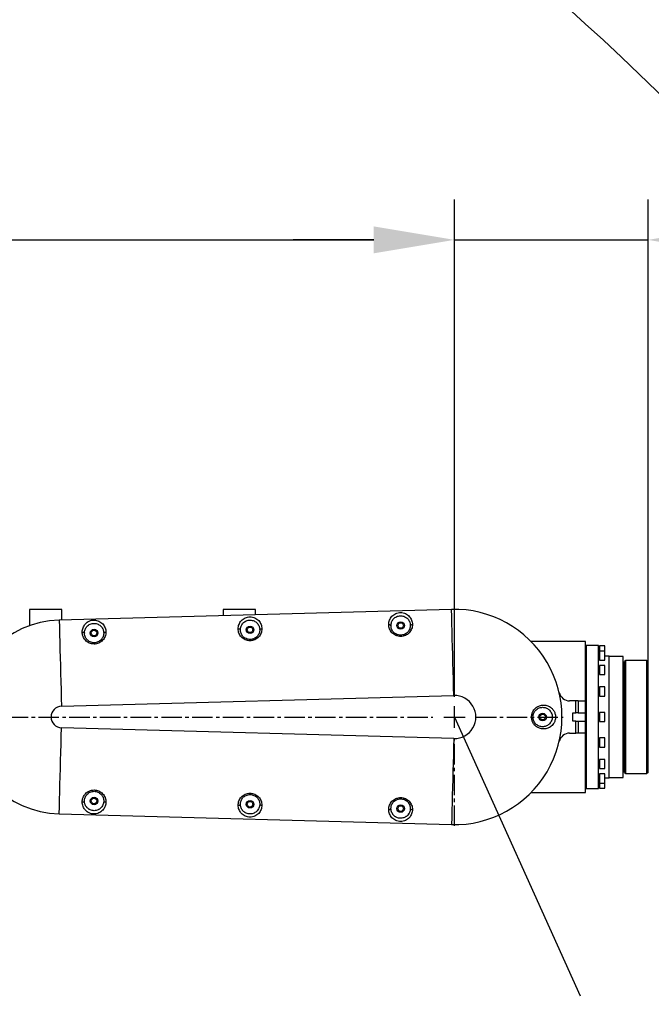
# Model space of a CAD drawing. Header units: millimetres. Extents: x 2719 to 13968, y 3953 to 13921.
# Tile 147 of 160: x 6589 to 7176, y 9379 to 10293. Entities that reach past the tile are written whole.
import ezdxf

# ---------------------------------------------------------------- set-up
doc = ezdxf.new("R2010")
doc.units = ezdxf.units.MM
doc.linetypes.add('CENTER2', pattern=[28.575, 19.05, -3.175, 3.175, -3.175])

msp = doc.modelspace()

# ---------------------------------------------------------------- linework, layer by layer
for p, q in [((6993.319, 9664.522), (6993.319, 10126.364)), ((6993.319, 9664.522), (6993.319, 10126.364)), ((7173.295, 9664.522), (7173.295, 10126.364)), ((5605.503, 10088.869), (6918.329, 10088.869)), ((6918.329, 10088.869), (6843.339, 10088.869)), ((6993.319, 10088.869), (7173.295, 10088.869)), ((6993.319, 9645.774), (7110.049, 9386.869))]:
    msp.add_line(p, q)
at = {"color": 7, "linetype": 'Continuous', "lineweight": 25}
for p, q in [((6598.371, 9745.761), (6598.371, 9730.616)), ((6628.367, 9745.761), (6598.371, 9745.761)), ((6990.58, 9745.723), (6625.902, 9735.728)), ((6628.367, 9735.796), (6628.367, 9745.761)), ((6778.347, 9745.761), (6778.347, 9739.907)), ((6808.344, 9745.761), (6778.347, 9745.761)), ((6808.344, 9740.729), (6808.344, 9745.761)), ((6990.76, 9739.136), (6990.58, 9745.723)), ((6990.946, 9732.357), (6990.76, 9739.136)), ((6625.902, 9735.728), (6626.083, 9729.141)), ((6626.083, 9729.141), (6626.268, 9722.362)), ((6991.136, 9725.404), (6990.946, 9732.357)), ((6626.268, 9722.362), (6626.459, 9715.409)), ((6991.331, 9718.294), (6991.136, 9725.404)), ((6626.459, 9715.409), (6626.654, 9708.299)), ((6991.53, 9711.048), (6991.331, 9718.294)), ((6991.732, 9703.683), (6991.53, 9711.048)), ((7115.303, 9715.765), (7064.724, 9715.765)), ((7115.303, 9660.772), (7115.303, 9715.765)), ((7126.801, 9712.265), (7115.803, 9712.265)), ((7133, 9711.765), (7128.101, 9711.765)), ((7128.101, 9711.765), (7128.101, 9707.516)), ((6626.654, 9708.299), (6626.852, 9701.053)), ((6991.936, 9696.219), (6991.732, 9703.683)), ((7127.901, 9710.016), (7127.301, 9710.016)), ((7127.901, 9705.316), (7127.301, 9705.316)), ((7128.101, 9707.516), (7128.101, 9707.066)), ((7133, 9707.066), (7128.101, 9707.066)), ((7128.101, 9707.066), (7128.101, 9702.816)), ((7128.101, 9702.816), (7128.101, 9698.567)), ((7137.3, 9702.267), (7133.1, 9702.267)), ((7137.3, 9589.282), (7137.3, 9702.267)), ((7149.798, 9702.067), (7137.3, 9702.067)), ((6626.852, 9701.053), (6627.054, 9693.688)), ((6627.054, 9693.688), (6627.259, 9686.224)), ((6992.143, 9688.675), (6991.936, 9696.219)), ((7127.301, 9700.316), (7127.901, 9700.316)), ((7128.101, 9698.567), (7133, 9698.567)), ((7133, 9693.682), (7128.101, 9693.682)), ((7128.101, 9693.682), (7128.101, 9689.432)), ((7151.548, 9692.768), (7150.298, 9692.768)), ((7152.548, 9698.267), (7151.548, 9697.267)), ((7151.548, 9645.774), (7151.548, 9697.267)), ((7172.295, 9698.267), (7152.548, 9698.267)), ((7152.548, 9645.774), (7152.548, 9698.267)), ((7172.295, 9698.267), (7173.295, 9697.267)), ((7172.295, 9645.774), (7172.295, 9698.267)), ((7173.295, 9645.774), (7173.295, 9697.267)), ((6627.259, 9686.224), (6627.466, 9678.68)), ((6992.351, 9681.071), (6992.143, 9688.675)), ((7127.901, 9691.932), (7127.301, 9691.932)), ((7127.301, 9686.932), (7127.901, 9686.932)), ((7128.101, 9689.432), (7128.101, 9685.183)), ((7128.101, 9685.183), (7133, 9685.183)), ((6627.466, 9678.68), (6627.674, 9671.076)), ((6992.561, 9673.428), (6992.351, 9681.071)), ((6627.674, 9671.076), (6627.883, 9663.433)), ((6628.093, 9655.769), (6992.771, 9665.764)), ((6992.771, 9665.764), (6992.561, 9673.428)), ((7127.901, 9671.901), (7127.301, 9671.901)), ((7127.301, 9666.902), (7127.901, 9666.902)), ((7133, 9673.651), (7128.101, 9673.651)), ((7128.101, 9673.651), (7128.101, 9669.402)), ((7128.101, 9669.402), (7128.101, 9665.152)), ((7128.101, 9665.152), (7133, 9665.152)), ((6627.883, 9663.433), (6628.093, 9655.769)), ((7106.304, 9660.772), (7100.426, 9660.772)), ((7106.304, 9649.774), (7106.304, 9660.772)), ((7108.304, 9660.772), (7106.304, 9660.772)), ((7108.304, 9660.772), (7115.303, 9660.772)), ((7108.304, 9660.772), (7108.304, 9649.774)), ((7115.303, 9649.774), (7115.303, 9660.772)), ((7103.304, 9649.774), (7106.304, 9649.774)), ((7103.304, 9641.775), (7103.304, 9649.774)), ((7108.304, 9649.774), (7106.304, 9649.774)), ((7108.304, 9649.774), (7115.303, 9649.774)), ((7115.303, 9641.775), (7115.303, 9649.774)), ((7127.901, 9648.274), (7127.301, 9648.274)), ((7133, 9650.024), (7128.101, 9650.024)), ((7128.101, 9650.024), (7128.101, 9645.774)), ((7106.304, 9641.775), (7103.304, 9641.775)), ((7106.304, 9630.776), (7106.304, 9641.775)), ((7106.304, 9641.775), (7108.304, 9641.775)), ((7108.304, 9641.775), (7115.303, 9641.775)), ((7108.304, 9641.775), (7108.304, 9630.776)), ((7115.303, 9630.776), (7115.303, 9641.775)), ((7127.301, 9643.274), (7127.901, 9643.274)), ((7128.101, 9645.774), (7128.101, 9641.525)), ((7128.101, 9641.525), (7133, 9641.525)), ((7151.548, 9594.281), (7151.548, 9645.774)), ((7152.548, 9593.281), (7152.548, 9645.774)), ((7172.295, 9593.281), (7172.295, 9645.774)), ((7173.295, 9594.281), (7173.295, 9645.774)), ((6627.883, 9628.115), (6628.093, 9635.779)), ((6992.771, 9625.784), (6628.093, 9635.779)), ((7100.426, 9630.776), (7106.304, 9630.776)), ((7108.304, 9630.776), (7106.304, 9630.776)), ((7115.303, 9630.776), (7108.304, 9630.776)), ((7115.303, 9575.783), (7115.303, 9630.776)), ((6627.466, 9612.868), (6627.674, 9620.472)), ((6627.674, 9620.472), (6627.883, 9628.115)), ((6992.771, 9625.784), (6992.561, 9618.121)), ((7127.901, 9624.646), (7127.301, 9624.646)), ((7127.301, 9619.647), (7127.901, 9619.647)), ((7133, 9626.396), (7128.101, 9626.396)), ((7128.101, 9626.396), (7128.101, 9622.147)), ((7128.101, 9622.147), (7128.101, 9617.897)), ((6627.259, 9605.324), (6627.466, 9612.868)), ((6992.351, 9610.477), (6992.143, 9602.873)), ((6992.561, 9618.121), (6992.351, 9610.477)), ((7128.101, 9617.897), (7133, 9617.897)), ((6627.054, 9597.86), (6627.259, 9605.324)), ((6992.143, 9602.873), (6991.936, 9595.33)), ((7127.901, 9604.616), (7127.301, 9604.616)), ((7133, 9606.366), (7128.101, 9606.366)), ((7128.101, 9606.366), (7128.101, 9602.116)), ((7128.101, 9602.116), (7128.101, 9597.867)), ((6626.852, 9590.495), (6627.054, 9597.86)), ((6991.936, 9595.33), (6991.732, 9587.865)), ((7127.301, 9599.616), (7127.901, 9599.616)), ((7128.101, 9597.867), (7133, 9597.867)), ((7133, 9592.982), (7128.101, 9592.982)), ((7128.101, 9592.982), (7128.101, 9588.732)), ((7150.298, 9598.78), (7151.548, 9598.78)), ((7151.548, 9594.281), (7152.548, 9593.281)), ((7152.548, 9593.281), (7172.295, 9593.281)), ((7173.295, 9594.281), (7172.295, 9593.281)), ((6626.459, 9576.14), (6626.654, 9583.249)), ((6626.654, 9583.249), (6626.852, 9590.495)), ((6991.732, 9587.865), (6991.53, 9580.5)), ((7127.901, 9591.232), (7127.301, 9591.232)), ((7127.301, 9586.232), (7127.901, 9586.232)), ((7128.101, 9588.732), (7128.101, 9584.483)), ((7128.101, 9584.483), (7133, 9584.483)), ((7128.101, 9584.483), (7128.101, 9579.783)), ((7133.1, 9589.282), (7137.3, 9589.282)), ((7137.3, 9589.482), (7149.798, 9589.482)), ((6626.268, 9569.186), (6626.459, 9576.14)), ((6991.53, 9580.5), (6991.331, 9573.254)), ((7064.724, 9575.783), (7115.303, 9575.783)), ((7115.803, 9579.283), (7126.801, 9579.283)), ((7127.301, 9581.533), (7127.901, 9581.533)), ((7128.101, 9579.783), (7133, 9579.783)), ((6626.083, 9562.407), (6626.268, 9569.186)), ((6991.136, 9566.145), (6990.946, 9559.191)), ((6991.331, 9573.254), (6991.136, 9566.145)), ((6625.902, 9555.82), (6626.083, 9562.407)), ((6625.902, 9555.82), (6990.58, 9545.825)), ((6950.74, 9555.686), (6950.742, 9555.689)), ((6950.741, 9555.687), (6950.74, 9555.685)), ((6950.74, 9555.685), (6950.74, 9555.686)), ((6950.74, 9555.685), (6950.74, 9555.685)), ((6950.74, 9555.685), (6950.74, 9555.685)), ((6950.74, 9555.685), (6950.74, 9555.685)), ((6950.74, 9555.685), (6950.74, 9555.685)), ((6950.74, 9555.685), (6950.74, 9555.685)), ((6950.741, 9555.687), (6950.741, 9555.687)), ((6950.742, 9555.689), (6950.759, 9555.713)), ((6950.759, 9555.713), (6950.79, 9555.759)), ((6950.79, 9555.759), (6951.062, 9556.188)), ((6990.946, 9559.191), (6990.76, 9552.412)), ((6990.76, 9552.412), (6990.58, 9545.825))]:
    msp.add_line(p, q, dxfattribs=at)
at = {"linetype": 'CENTER2'}
for p, q in [((6993.319, 9665.771), (6993.319, 9746.961)), ((5606.52, 9645.774), (6973.322, 9645.774)), ((7013.316, 9645.774), (7094.505, 9645.774)), ((6993.319, 9544.588), (6993.319, 9625.777))]:
    msp.add_line(p, q, dxfattribs=at)
at = {"color": 8, "linetype": 'Continuous', "lineweight": 25}
for p, q in [((7115.803, 9712.265), (7115.803, 9579.283)), ((7126.801, 9712.265), (7126.801, 9645.774)), ((7133, 9707.202), (7133, 9711.765)), ((7127.901, 9705.316), (7127.901, 9710.016)), ((7127.901, 9701.049), (7127.901, 9705.316)), ((7133, 9702.816), (7133, 9707.066)), ((7133, 9698.567), (7133, 9702.816)), ((7149.798, 9702.067), (7149.798, 9645.774)), ((7127.901, 9700.316), (7127.901, 9701.049)), ((7133, 9689.432), (7133, 9693.682)), ((7127.901, 9686.932), (7127.901, 9691.932)), ((7133, 9685.183), (7133, 9689.432)), ((7127.901, 9666.902), (7127.901, 9671.901)), ((7133, 9669.402), (7133, 9673.651)), ((7127.901, 9643.274), (7127.901, 9648.274)), ((7133, 9645.774), (7133, 9650.024)), ((7126.801, 9645.774), (7126.801, 9579.283)), ((7133, 9641.525), (7133, 9645.774)), ((7149.798, 9645.774), (7149.798, 9589.482)), ((7127.901, 9619.647), (7127.901, 9624.646)), ((7133, 9622.147), (7133, 9626.396)), ((7133, 9617.897), (7133, 9622.147)), ((7127.901, 9599.616), (7127.901, 9604.616)), ((7133, 9602.116), (7133, 9606.366)), ((7133, 9597.867), (7133, 9602.116)), ((7133, 9588.732), (7133, 9592.982)), ((7127.901, 9588.732), (7127.901, 9591.232)), ((7127.901, 9586.232), (7127.901, 9588.732)), ((7127.901, 9583.076), (7127.901, 9586.232)), ((7127.901, 9581.533), (7127.901, 9583.076)), ((7133, 9584.032), (7133, 9584.351)), ((7133, 9579.783), (7133, 9584.032))]:
    msp.add_line(p, q, dxfattribs=at)
at = {"linetype": 'Continuous'}
for p, q in [((6993.319, 9635.775), (6993.319, 9655.773)), ((6983.32, 9645.774), (7003.318, 9645.774))]:
    msp.add_line(p, q, dxfattribs=at)
at = {"color": 7, "linetype": 'Continuous', "lineweight": 25}
for centre, radius in [((6803.344, 9726.763), 3.5), ((6803.344, 9726.763), 2.6), ((6943.326, 9730.763), 3.5), ((6943.326, 9730.763), 2.6), ((6658.363, 9723.764), 3.5), ((6658.363, 9723.764), 2.6), ((7075.308, 9645.774), 3.5), ((7075.308, 9645.774), 2.6), ((6658.363, 9567.784), 3.5), ((6658.363, 9567.784), 2.6), ((6803.344, 9564.785), 3.5), ((6803.344, 9564.785), 2.6), ((6943.326, 9560.785), 3.5), ((6943.326, 9560.785), 2.6)]:
    msp.add_circle(centre, radius, dxfattribs=at)
at = {"color": 30, "true_color": 0xf26722}
msp.add_arc((5530.513, 8540.921), 2359.686, 330, 180, dxfattribs=at)
at = {"color": 7, "linetype": 'Continuous', "lineweight": 25}
for centre, radius, start, end in [((6993.319, 9645.774), 99.987, 268.430056, 91.569944), ((6628.367, 9645.774), 89.988, 91.569944, 268.430056), ((7115.803, 9711.765), 0.5, 90, 180), ((7126.801, 9711.765), 0.5, 0, 90), ((7133, 9711.665), 0.1, 0, 90), ((7127.901, 9710.216), 0.2, 270, 0), ((7127.901, 9705.516), 0.2, 270, 0), ((7127.901, 9704.816), 0.2, 0, 90), ((7133, 9706.966), 0.1, 0, 90), ((7149.798, 9701.567), 0.5, 0, 90), ((7127.901, 9700.116), 0.2, 0, 90), ((7133, 9698.667), 0.1, 270, 0), ((7133, 9693.582), 0.1, 360, 90), ((7127.901, 9692.132), 0.2, 270, 0), ((7127.901, 9686.733), 0.2, 0, 90), ((7133, 9685.283), 0.1, 270, 0), ((6993.319, 9645.774), 19.997, 268.430056, 91.569944), ((7100.426, 9670.771), 9.999, 193.136559, 270), ((7127.901, 9672.101), 0.2, 270, 0), ((7127.901, 9666.702), 0.2, 0, 90), ((7133, 9673.551), 0.1, 0, 90), ((7133, 9665.252), 0.1, 270, 0), ((6628.367, 9645.774), 9.999, 91.569944, 268.430056), ((7127.901, 9648.474), 0.2, 270, 0), ((7133, 9649.924), 0.1, 0, 90), ((7127.901, 9643.074), 0.2, 0, 90), ((7133, 9641.625), 0.1, 270, 0), ((7100.426, 9620.777), 9.999, 90, 166.863441), ((7127.901, 9624.846), 0.2, 270, 0), ((7127.901, 9619.447), 0.2, 0, 90), ((7133, 9626.296), 0.1, 0, 90), ((7133, 9617.997), 0.1, 270, 0), ((7127.901, 9604.816), 0.2, 270, 0), ((7133, 9606.266), 0.1, 0, 90), ((7127.901, 9599.416), 0.2, 0, 90), ((7133, 9597.967), 0.1, 270, 0), ((7133, 9592.882), 0.1, 0, 90), ((7127.901, 9591.432), 0.2, 270, 0), ((7127.901, 9586.032), 0.2, 0, 90), ((7133, 9584.583), 0.1, 270, 0), ((7149.798, 9589.982), 0.5, 270, 0), ((7115.803, 9579.783), 0.5, 180, 270), ((7126.801, 9579.783), 0.5, 270, 0), ((7127.901, 9581.333), 0.2, 0, 90), ((7133, 9579.883), 0.1, 270, 0)]:
    msp.add_arc(centre, radius, start, end, dxfattribs=at)
for points, knots in [([(6792.321, 9727.661), (6792.357, 9728.352), (6792.431, 9729.734), (6793.016, 9731.735), (6793.941, 9733.616), (6795.231, 9735.32), (6796.865, 9736.78), (6798.815, 9737.917), (6801.017, 9738.644), (6803.36, 9738.889), (6805.694, 9738.624), (6807.875, 9737.886), (6809.802, 9736.749), (6811.418, 9735.296), (6812.698, 9733.601), (6813.62, 9731.727), (6814.207, 9729.729), (6814.281, 9728.345), (6814.318, 9727.653)], [0, 0, 0, 0, 0.0623741, 0.1247532, 0.1871452, 0.2495995, 0.3121282, 0.374715, 0.4373726, 0.5000715, 0.5627538, 0.6253905, 0.6879496, 0.7504436, 0.8128813, 0.8752644, 0.9376284, 1, 1, 1, 1]), ([(6932.302, 9731.663), (6932.339, 9732.354), (6932.412, 9733.735), (6932.997, 9735.736), (6933.921, 9737.616), (6935.211, 9739.32), (6936.845, 9740.78), (6938.795, 9741.918), (6940.998, 9742.646), (6943.342, 9742.891), (6945.677, 9742.626), (6947.858, 9741.887), (6949.785, 9740.749), (6951.4, 9739.296), (6952.68, 9737.602), (6953.601, 9735.728), (6954.188, 9733.73), (6954.262, 9732.347), (6954.3, 9731.655)], [0, 0, 0, 0, 0.0623745, 0.1247519, 0.1871422, 0.2495954, 0.3121239, 0.3747139, 0.4373719, 0.5000704, 0.5627565, 0.6253913, 0.6879538, 0.7504473, 0.812885, 0.8752671, 0.9376285, 1, 1, 1, 1]), ([(6934.327, 9730.763), (6934.444, 9731.868), (6934.68, 9734.076), (6936.247, 9736.521), (6938.008, 9738.098), (6939.607, 9739.029), (6941.424, 9739.629), (6943.367, 9739.832), (6945.301, 9739.612), (6947.097, 9739.004), (6948.671, 9738.075), (6950.417, 9736.511), (6951.423, 9734.873), (6951.969, 9733.31), (6952.248, 9732.234), (6952.295, 9731.318), (6952.324, 9730.763)], [0, 0, 0, 0, 0.1253198, 0.2504263, 0.3130403, 0.3754697, 0.4376232, 0.499663, 0.5617353, 0.6239713, 0.6864378, 0.7490995, 0.8742658, 0.8964316, 0.9371729, 1, 1, 1, 1]), ([(6647.34, 9724.675), (6647.376, 9725.365), (6647.449, 9726.744), (6648.033, 9728.742), (6648.955, 9730.622), (6650.243, 9732.325), (6651.875, 9733.787), (6653.825, 9734.927), (6656.031, 9735.657), (6658.38, 9735.903), (6660.72, 9735.637), (6662.904, 9734.895), (6664.83, 9733.755), (6666.444, 9732.301), (6667.722, 9730.607), (6668.641, 9728.734), (6669.226, 9726.74), (6669.3, 9725.358), (6669.337, 9724.667)], [0, 0, 0, 0, 0.0623681, 0.1247421, 0.1871286, 0.2495825, 0.3121115, 0.3747026, 0.4373661, 0.5000718, 0.5627632, 0.6254059, 0.687966, 0.7504602, 0.8128973, 0.8752743, 0.937633, 1, 1, 1, 1]), ([(6649.365, 9723.764), (6649.482, 9724.867), (6649.717, 9727.072), (6651.279, 9729.515), (6653.039, 9731.094), (6654.638, 9732.027), (6656.458, 9732.63), (6658.406, 9732.833), (6660.345, 9732.612), (6662.142, 9732.001), (6663.717, 9731.07), (6665.461, 9729.505), (6666.465, 9727.867), (6667.008, 9726.306), (6667.286, 9725.232), (6667.333, 9724.318), (6667.362, 9723.764)], [0, 0, 0, 0, 0.12533816, 0.25045846, 0.3130704, 0.37549952, 0.43764062, 0.49966128, 0.56172095, 0.62394158, 0.68640915, 0.74907013, 0.87425143, 0.89652646, 0.93716547, 1, 1, 1, 1]), ([(6794.345, 9726.763), (6794.463, 9727.869), (6794.699, 9730.078), (6796.266, 9732.523), (6798.028, 9734.1), (6799.627, 9735.03), (6801.443, 9735.63), (6803.386, 9735.832), (6805.319, 9735.613), (6807.114, 9735.005), (6808.688, 9734.077), (6810.435, 9732.513), (6811.442, 9730.875), (6811.988, 9729.311), (6812.266, 9728.235), (6812.314, 9727.319), (6812.343, 9726.763)], [0, 0, 0, 0, 0.12531647, 0.25042064, 0.31303413, 0.37546307, 0.43762187, 0.49966263, 0.56174182, 0.6239734, 0.68644395, 0.74910248, 0.87426821, 0.89641205, 0.93717516, 1, 1, 1, 1]), ([(6954.3, 9731.655), (6954.264, 9730.973), (6954.194, 9729.61), (6953.613, 9727.599), (6952.677, 9725.691), (6951.36, 9723.961), (6949.697, 9722.492), (6947.736, 9721.369), (6945.556, 9720.664), (6943.262, 9720.431), (6940.973, 9720.684), (6938.806, 9721.403), (6936.862, 9722.534), (6935.216, 9724.002), (6933.914, 9725.725), (6932.986, 9727.623), (6932.409, 9729.625), (6932.338, 9730.984), (6932.302, 9731.663)], [0, 0, 0, 0, 0.0623208, 0.1246971, 0.1871268, 0.2496215, 0.3121737, 0.3747739, 0.4374044, 0.5000544, 0.5626969, 0.6253189, 0.6879035, 0.7504361, 0.8129093, 0.8753266, 0.9376911, 1, 1, 1, 1]), ([(6932.302, 9731.663), (6932.567, 9731.651), (6933.096, 9731.626), (6933.766, 9731.418), (6934.235, 9731.119), (6934.296, 9730.882), (6934.327, 9730.763)], [0, 0, 0, 0, 0.25001616, 0.50001555, 0.7500073, 1, 1, 1, 1]), ([(6952.324, 9730.763), (6952.296, 9730.218), (6952.239, 9729.129), (6951.765, 9727.495), (6951.001, 9725.959), (6949.918, 9724.554), (6948.572, 9723.376), (6946.957, 9722.46), (6945.174, 9721.888), (6943.287, 9721.698), (6941.404, 9721.904), (6939.634, 9722.487), (6938.31, 9723.25), (6937.371, 9723.996), (6936.529, 9724.815), (6935.637, 9725.981), (6934.882, 9727.507), (6934.411, 9729.134), (6934.355, 9730.22), (6934.327, 9730.763)], [0, 0, 0, 0, 0.06284033, 0.12561109, 0.19053663, 0.25077663, 0.31445083, 0.37546486, 0.43804033, 0.49982052, 0.56145522, 0.62418907, 0.68512234, 0.71669116, 0.74903893, 0.80911654, 0.87430158, 0.93712891, 1, 1, 1, 1]), ([(6952.324, 9730.763), (6952.361, 9730.893), (6952.436, 9731.152), (6952.963, 9731.444), (6953.614, 9731.62), (6954.071, 9731.643), (6954.3, 9731.655)], [0, 0, 0, 0, 0.2796318, 0.5592533, 0.7796265, 1, 1, 1, 1]), ([(6669.337, 9724.667), (6669.302, 9723.986), (6669.232, 9722.625), (6668.652, 9720.616), (6667.718, 9718.71), (6666.403, 9716.979), (6664.741, 9715.509), (6662.778, 9714.383), (6660.596, 9713.676), (6658.298, 9713.442), (6656.005, 9713.697), (6653.836, 9714.418), (6651.892, 9715.551), (6650.248, 9717.021), (6648.947, 9718.744), (6648.022, 9720.641), (6647.446, 9722.64), (6647.375, 9723.997), (6647.34, 9724.675)], [0, 0, 0, 0, 0.0623142, 0.1246869, 0.1871126, 0.249606, 0.312161, 0.3747628, 0.4373978, 0.5000564, 0.5627053, 0.6253302, 0.6879174, 0.75045, 0.8129232, 0.8753346, 0.9376978, 1, 1, 1, 1]), ([(6647.34, 9724.675), (6647.604, 9724.662), (6648.133, 9724.637), (6648.804, 9724.427), (6649.273, 9724.125), (6649.334, 9723.884), (6649.365, 9723.764)], [0, 0, 0, 0, 0.2500192, 0.5000077, 0.7499958, 1, 1, 1, 1]), ([(6667.362, 9723.764), (6667.334, 9723.22), (6667.277, 9722.132), (6666.805, 9720.5), (6666.043, 9718.965), (6664.961, 9717.56), (6663.616, 9716.381), (6662, 9715.463), (6660.214, 9714.889), (6658.324, 9714.699), (6656.437, 9714.906), (6654.665, 9715.491), (6653.341, 9716.256), (6652.402, 9717.002), (6651.562, 9717.823), (6650.67, 9718.989), (6649.917, 9720.514), (6649.449, 9722.138), (6649.393, 9723.222), (6649.365, 9723.764)], [0, 0, 0, 0, 0.0628534, 0.1256439, 0.1906052, 0.2508187, 0.3145248, 0.3755039, 0.4380768, 0.4998269, 0.5614342, 0.6241709, 0.685071, 0.7166474, 0.749014, 0.8090676, 0.8742856, 0.9371241, 1, 1, 1, 1]), ([(6667.362, 9723.764), (6667.399, 9723.895), (6667.474, 9724.158), (6668.001, 9724.454), (6668.652, 9724.632), (6669.109, 9724.655), (6669.337, 9724.667)], [0, 0, 0, 0, 0.27963393, 0.5592782, 0.77964437, 1, 1, 1, 1]), ([(6814.318, 9727.653), (6814.283, 9726.972), (6814.213, 9725.608), (6813.631, 9723.596), (6812.695, 9721.688), (6811.378, 9719.958), (6809.714, 9718.49), (6807.753, 9717.367), (6805.574, 9716.663), (6803.281, 9716.429), (6800.992, 9716.682), (6798.826, 9717.401), (6796.882, 9718.531), (6795.236, 9719.999), (6793.933, 9721.722), (6793.005, 9723.62), (6792.428, 9725.622), (6792.356, 9726.982), (6792.321, 9727.661)], [0, 0, 0, 0, 0.0623213, 0.1246986, 0.1871292, 0.249624, 0.3121779, 0.3747745, 0.4374063, 0.500055, 0.5626952, 0.625316, 0.6878994, 0.7504337, 0.8129052, 0.8753234, 0.9376914, 1, 1, 1, 1]), ([(6792.321, 9727.661), (6792.585, 9727.649), (6793.114, 9727.625), (6793.784, 9727.417), (6794.254, 9727.119), (6794.315, 9726.882), (6794.345, 9726.763)], [0, 0, 0, 0, 0.2500126, 0.5000091, 0.7499941, 1, 1, 1, 1]), ([(6812.343, 9726.763), (6812.314, 9726.218), (6812.258, 9725.128), (6811.783, 9723.494), (6811.019, 9721.958), (6809.936, 9720.553), (6808.59, 9719.375), (6806.975, 9718.46), (6805.192, 9717.889), (6803.306, 9717.699), (6801.424, 9717.905), (6799.654, 9718.487), (6798.33, 9719.25), (6797.39, 9719.995), (6796.549, 9720.814), (6795.656, 9721.98), (6794.901, 9723.507), (6794.43, 9725.134), (6794.374, 9726.22), (6794.345, 9726.763)], [0, 0, 0, 0, 0.06283908, 0.12560554, 0.19052179, 0.25077036, 0.31444097, 0.37545962, 0.43803464, 0.49982098, 0.56146451, 0.62419444, 0.68513802, 0.71670618, 0.74904787, 0.80912931, 0.87430452, 0.93713412, 1, 1, 1, 1]), ([(6812.343, 9726.763), (6812.38, 9726.893), (6812.454, 9727.152), (6812.982, 9727.443), (6813.633, 9727.619), (6814.09, 9727.642), (6814.318, 9727.653)], [0, 0, 0, 0, 0.27962364, 0.55925088, 0.77960949, 1, 1, 1, 1]), ([(7127.301, 9645.774), (7127.301, 9648.652), (7127.301, 9654.412), (7127.301, 9662.903), (7127.301, 9671.1), (7127.301, 9678.864), (7127.301, 9686.062), (7127.301, 9692.57), (7127.301, 9698.279), (7127.301, 9703.088), (7127.301, 9706.916), (7127.301, 9709.7), (7127.301, 9711.389), (7127.301, 9711.765), (7127.301, 9711.765), (7127.301, 9711.765)], [0, 0, 0, 0, 0.0833017, 0.1666941, 0.25, 0.3333006, 0.4166946, 0.4999998, 0.5833003, 0.6666935, 0.7499999, 0.8333009, 0.9166936, 0.9999999, 1, 1, 1, 1]), ([(7133.1, 9705.928), (7133.1, 9706.431), (7133.1, 9707.206), (7133.1, 9708.297), (7133.1, 9709.115), (7133.1, 9709.867), (7133.1, 9710.703), (7133.1, 9711.419), (7133.1, 9711.71), (7133.1, 9711.661), (7133.1, 9711.659)], [0, 0, 0, 0, 0.1916556, 0.2948213, 0.400175, 0.5055336, 0.6086922, 0.8003376, 0.9919845, 1, 1, 1, 1]), ([(7133.1, 9699.882), (7133.1, 9700.306), (7133.1, 9700.948), (7133.1, 9702.007), (7133.1, 9703.087), (7133.1, 9704.444), (7133.1, 9705.835), (7133.1, 9706.724), (7133.1, 9707.016), (7133.1, 9706.964), (7133.1, 9706.964)], [0, 0, 0, 0, 0.1653206, 0.250839, 0.3357998, 0.4987648, 0.6669356, 0.835101, 0.9980616, 1, 1, 1, 1]), ([(7150.298, 9645.774), (7150.298, 9648.042), (7150.298, 9652.648), (7150.298, 9659.553), (7150.298, 9665.868), (7150.298, 9671.483), (7150.298, 9676.39), (7150.298, 9681.015), (7150.298, 9685.295), (7150.298, 9689.157), (7150.298, 9692.531), (7150.298, 9695.399), (7150.298, 9697.957), (7150.298, 9699.985), (7150.298, 9701.324), (7150.298, 9701.487), (7150.298, 9701.567)], [0, 0, 0, 0, 0.0776284, 0.1576648, 0.2399509, 0.3042765, 0.3686066, 0.4343002, 0.5000004, 0.5656933, 0.6313928, 0.695718, 0.7600485, 0.8423306, 0.9223676, 1, 1, 1, 1]), ([(7133.1, 9685.599), (7133.1, 9685.849), (7133.1, 9686.236), (7133.1, 9687.083), (7133.1, 9687.832), (7133.1, 9688.653), (7133.1, 9689.737), (7133.1, 9691.059), (7133.1, 9692.185), (7133.1, 9692.887), (7133.1, 9693.291), (7133.1, 9693.545), (7133.1, 9693.569), (7133.1, 9693.581)], [0, 0, 0, 0, 0.1360126, 0.2092333, 0.2840073, 0.3587778, 0.4319956, 0.5680053, 0.7040221, 0.7772361, 0.8520112, 0.9267822, 1, 1, 1, 1]), ([(7133.1, 9665.252), (7133.1, 9665.308), (7133.1, 9665.393), (7133.1, 9665.91), (7133.1, 9666.446), (7133.1, 9667.111), (7133.1, 9668.077), (7133.1, 9669.402), (7133.1, 9670.727), (7133.1, 9671.693), (7133.1, 9672.357), (7133.1, 9672.893), (7133.1, 9673.41), (7133.1, 9673.496), (7133.1, 9673.551)], [0, 0, 0, 0, 0.11972794, 0.18418241, 0.24999769, 0.31582128, 0.38026915, 0.50000321, 0.61972826, 0.68418428, 0.75000075, 0.81582182, 0.88027206, 1, 1, 1, 1]), ([(7064.999, 9645.774), (7065.024, 9646.339), (7065.072, 9647.43), (7065.428, 9648.934), (7065.922, 9650.27), (7066.685, 9651.74), (7067.808, 9653.246), (7069.306, 9654.613), (7070.871, 9655.613), (7072.996, 9656.536), (7075.241, 9656.945), (7077.479, 9656.851), (7079.173, 9656.516), (7080.865, 9655.899), (7082.344, 9655.062), (7083.604, 9654.077), (7084.65, 9653.015), (7085.551, 9651.805), (7086.265, 9650.503), (7087.051, 9648.56), (7087.193, 9646.924), (7087.293, 9645.774)], [0, 0, 0, 0, 0.0460803, 0.089058, 0.1260909, 0.1634758, 0.2265856, 0.2834228, 0.3366611, 0.3878238, 0.4875669, 0.5379658, 0.5892059, 0.6424743, 0.698604, 0.7391326, 0.7820586, 0.8270712, 0.867085, 0.9065789, 1, 1, 1, 1]), ([(7066.309, 9645.774), (7066.354, 9646.455), (7066.445, 9647.833), (7067.138, 9649.698), (7068.139, 9651.315), (7069.739, 9653.003), (7072.148, 9654.398), (7075.249, 9654.948), (7078.366, 9654.437), (7080.808, 9653.06), (7082.44, 9651.365), (7083.45, 9649.751), (7084.162, 9647.878), (7084.258, 9646.481), (7084.307, 9645.774)], [0, 0, 0, 0, 0.0671515, 0.1360238, 0.1967498, 0.2614569, 0.3792053, 0.4948749, 0.6119502, 0.7333015, 0.8005793, 0.8622209, 0.9302638, 1, 1, 1, 1]), ([(7133.1, 9641.625), (7133.1, 9641.637), (7133.1, 9641.661), (7133.1, 9641.915), (7133.1, 9642.32), (7133.1, 9643.021), (7133.1, 9644.148), (7133.1, 9645.469), (7133.1, 9646.554), (7133.1, 9647.374), (7133.1, 9648.123), (7133.1, 9648.971), (7133.1, 9649.357), (7133.1, 9649.608)], [0, 0, 0, 0, 0.0732178, 0.147989, 0.2227642, 0.2959781, 0.4319949, 0.5680045, 0.6412222, 0.7159927, 0.7907667, 0.8639874, 1, 1, 1, 1]), ([(7087.293, 9645.774), (7087.267, 9645.201), (7087.216, 9644.052), (7086.824, 9642.467), (7086.268, 9641.044), (7085.419, 9639.505), (7084.176, 9637.957), (7082.543, 9636.6), (7080.867, 9635.65), (7078.648, 9634.839), (7076.351, 9634.565), (7074.117, 9634.806), (7072.475, 9635.24), (7070.875, 9635.933), (7069.493, 9636.816), (7068.333, 9637.814), (7067.38, 9638.862), (7066.569, 9640.033), (7065.922, 9641.278), (7065.429, 9642.614), (7065.071, 9644.118), (7065.023, 9645.209), (7064.999, 9645.774)], [0, 0, 0, 0, 0.0467221, 0.093773, 0.1332598, 0.1732761, 0.24095, 0.3014358, 0.357561, 0.4108194, 0.5122022, 0.5628579, 0.6121597, 0.6631863, 0.716355, 0.7544825, 0.7945765, 0.8365467, 0.8739284, 0.9109536, 0.9539155, 1, 1, 1, 1]), ([(7064.999, 9645.774), (7065.205, 9645.774), (7065.616, 9645.774), (7066.027, 9645.774), (7066.268, 9645.774), (7066.295, 9645.774), (7066.309, 9645.774)], [0, 0, 0, 0, 0.2797605, 0.5595455, 0.7797744, 1, 1, 1, 1]), ([(7084.307, 9645.774), (7084.258, 9645.067), (7084.162, 9643.668), (7083.449, 9641.795), (7082.437, 9640.179), (7080.804, 9638.485), (7078.363, 9637.111), (7075.251, 9636.601), (7072.15, 9637.149), (7069.74, 9638.544), (7068.14, 9640.232), (7067.139, 9641.849), (7066.445, 9643.714), (7066.354, 9645.093), (7066.309, 9645.774)], [0, 0, 0, 0, 0.069781, 0.1379362, 0.1994472, 0.2670392, 0.3881542, 0.5050231, 0.6206665, 0.7385269, 0.8032094, 0.8638867, 0.9328122, 1, 1, 1, 1]), ([(7084.307, 9645.774), (7084.361, 9645.774), (7084.468, 9645.774), (7085.257, 9645.774), (7086.305, 9645.774), (7086.964, 9645.774), (7087.293, 9645.774)], [0, 0, 0, 0, 0.2500058, 0.500011, 0.7500063, 1, 1, 1, 1]), ([(7127.301, 9579.783), (7127.301, 9579.892), (7127.301, 9580.109), (7127.301, 9581.862), (7127.301, 9584.629), (7127.301, 9588.461), (7127.301, 9593.269), (7127.301, 9598.978), (7127.301, 9605.486), (7127.301, 9612.684), (7127.301, 9620.448), (7127.301, 9628.645), (7127.301, 9637.136), (7127.301, 9642.896), (7127.301, 9645.774)], [0, 0, 0, 0, 0.0833014, 0.166694, 0.2499998, 0.3333011, 0.4166944, 0.4999993, 0.5833009, 0.6666943, 0.75, 0.8333011, 0.916696, 1, 1, 1, 1]), ([(7150.298, 9589.982), (7150.298, 9590.062), (7150.298, 9590.224), (7150.298, 9591.563), (7150.298, 9593.591), (7150.298, 9596.15), (7150.298, 9599.017), (7150.298, 9602.391), (7150.298, 9606.253), (7150.298, 9610.533), (7150.298, 9615.158), (7150.298, 9620.065), (7150.298, 9625.68), (7150.298, 9631.995), (7150.298, 9638.9), (7150.298, 9643.506), (7150.298, 9645.774)], [0, 0, 0, 0, 0.0776271, 0.1576641, 0.2399515, 0.3042759, 0.3686072, 0.4343004, 0.4999995, 0.5656931, 0.6313934, 0.6957174, 0.7600491, 0.8423309, 0.9223689, 1, 1, 1, 1]), ([(7133.1, 9617.997), (7133.1, 9618.014), (7133.1, 9618.048), (7133.1, 9618.389), (7133.1, 9619.14), (7133.1, 9620.259), (7133.1, 9621.296), (7133.1, 9622.147), (7133.1, 9622.995), (7133.1, 9624.044), (7133.1, 9624.672), (7133.1, 9625.081)], [0, 0, 0, 0, 0.087758, 0.1736937, 0.3333324, 0.4929646, 0.5789074, 0.6666609, 0.7544266, 0.8403578, 1, 1, 1, 1]), ([(7133.1, 9597.973), (7133.1, 9597.971), (7133.1, 9597.923), (7133.1, 9598.212), (7133.1, 9598.929), (7133.1, 9599.765), (7133.1, 9600.517), (7133.1, 9601.335), (7133.1, 9602.426), (7133.1, 9603.201), (7133.1, 9603.704)], [0, 0, 0, 0, 0.0080144, 0.19966, 0.3913067, 0.4944773, 0.5998366, 0.7051909, 0.8083574, 1, 1, 1, 1]), ([(7133.1, 9588.732), (7133.1, 9589.254), (7133.1, 9590.057), (7133.1, 9591.023), (7133.1, 9591.688), (7133.1, 9592.223), (7133.1, 9592.741), (7133.1, 9592.826), (7133.1, 9592.882)], [0, 0, 0, 0, 0.239452, 0.368349, 0.4999973, 0.6316403, 0.7605421, 1, 1, 1, 1]), ([(7133.1, 9584.583), (7133.1, 9584.638), (7133.1, 9584.723), (7133.1, 9585.241), (7133.1, 9585.776), (7133.1, 9586.441), (7133.1, 9587.407), (7133.1, 9588.21), (7133.1, 9588.732)], [0, 0, 0, 0, 0.2394543, 0.3683626, 0.4999921, 0.6316384, 0.7605336, 1, 1, 1, 1]), ([(7133.1, 9582.444), (7133.1, 9582.948), (7133.1, 9583.551), (7133.1, 9584.17), (7133.1, 9584.272)], [0, 0, 0, 0, 0.8354075, 1, 1, 1, 1]), ([(6647.34, 9566.873), (6647.375, 9567.551), (6647.446, 9568.908), (6648.022, 9570.907), (6648.947, 9572.803), (6650.247, 9574.527), (6651.892, 9575.997), (6653.836, 9577.13), (6656.005, 9577.851), (6658.298, 9578.106), (6660.596, 9577.872), (6662.778, 9577.166), (6664.741, 9576.04), (6666.403, 9574.569), (6667.718, 9572.839), (6668.653, 9570.932), (6669.232, 9568.923), (6669.302, 9567.562), (6669.337, 9566.882)], [0, 0, 0, 0, 0.0623019, 0.1246584, 0.1870647, 0.2495348, 0.312072, 0.3746627, 0.4372907, 0.4999459, 0.562598, 0.6252392, 0.6878381, 0.7503882, 0.8128756, 0.8753102, 0.9376859, 1, 1, 1, 1]), ([(6649.365, 9567.785), (6649.393, 9568.327), (6649.449, 9569.411), (6649.918, 9571.036), (6650.672, 9572.561), (6651.74, 9573.96), (6653.067, 9575.135), (6654.666, 9576.058), (6656.438, 9576.643), (6658.325, 9576.849), (6660.215, 9576.659), (6662, 9576.085), (6663.616, 9575.168), (6664.961, 9573.988), (6666.042, 9572.583), (6666.805, 9571.048), (6667.277, 9569.416), (6667.334, 9568.329), (6667.362, 9567.785)], [0, 0, 0, 0, 0.0628984, 0.125777, 0.1910227, 0.2510819, 0.3149326, 0.3758122, 0.4385542, 0.5001812, 0.561918, 0.6244766, 0.6854722, 0.7491369, 0.8093913, 0.8743212, 0.9371276, 1, 1, 1, 1]), ([(6792.321, 9563.887), (6792.356, 9564.566), (6792.428, 9565.926), (6793.006, 9567.928), (6793.933, 9569.826), (6795.236, 9571.549), (6796.882, 9573.017), (6798.826, 9574.147), (6800.992, 9574.866), (6803.28, 9575.119), (6805.574, 9574.886), (6807.753, 9574.182), (6809.714, 9573.059), (6811.377, 9571.59), (6812.695, 9569.86), (6813.631, 9567.953), (6814.213, 9565.94), (6814.283, 9564.577), (6814.318, 9563.895)], [0, 0, 0, 0, 0.0623087, 0.1246702, 0.1870793, 0.2495524, 0.3120871, 0.3746751, 0.437297, 0.4999437, 0.5625924, 0.6252242, 0.6878208, 0.7503698, 0.8128589, 0.8752942, 0.9376788, 1, 1, 1, 1]), ([(6794.345, 9564.785), (6794.374, 9565.328), (6794.43, 9566.415), (6794.901, 9568.043), (6795.657, 9569.57), (6796.728, 9570.968), (6798.056, 9572.141), (6799.655, 9573.061), (6801.425, 9573.644), (6803.307, 9573.849), (6805.192, 9573.659), (6806.975, 9573.088), (6808.589, 9572.173), (6809.936, 9570.995), (6811.019, 9569.591), (6811.765, 9568.09), (6812.25, 9566.46), (6812.311, 9565.369), (6812.343, 9564.785)], [0, 0, 0, 0, 0.062888, 0.1257557, 0.1909553, 0.2510422, 0.3148553, 0.3757786, 0.4385117, 0.5001716, 0.5619398, 0.6245002, 0.6855418, 0.7491738, 0.8094576, 0.8743471, 0.9327344, 1, 1, 1, 1]), ([(6647.34, 9566.873), (6647.604, 9566.886), (6648.133, 9566.911), (6648.804, 9567.121), (6649.273, 9567.423), (6649.334, 9567.664), (6649.365, 9567.785)], [0, 0, 0, 0, 0.25001818, 0.50000565, 0.74999274, 1, 1, 1, 1]), ([(6669.337, 9566.882), (6669.3, 9566.191), (6669.226, 9564.808), (6668.641, 9562.813), (6667.722, 9560.941), (6666.444, 9559.247), (6664.83, 9557.793), (6662.903, 9556.653), (6660.719, 9555.912), (6658.38, 9555.645), (6656.031, 9555.891), (6653.825, 9556.622), (6651.874, 9557.762), (6650.243, 9559.223), (6648.955, 9560.926), (6648.033, 9562.806), (6647.449, 9564.804), (6647.376, 9566.184), (6647.34, 9566.873)], [0, 0, 0, 0, 0.0623752, 0.1247495, 0.1871236, 0.2495402, 0.3120301, 0.3746, 0.4372564, 0.499939, 0.5626552, 0.6253206, 0.6879111, 0.7504185, 0.8128449, 0.8752454, 0.9376288, 1, 1, 1, 1]), ([(6667.362, 9567.785), (6667.36, 9567.627), (6667.354, 9567.285), (6667.307, 9566.732), (6667.195, 9565.985), (6666.905, 9564.826), (6666.244, 9563.292), (6665.286, 9561.966), (6664.366, 9561.061), (6663.671, 9560.499), (6662.924, 9560.009), (6661.838, 9559.444), (6660.347, 9558.937), (6658.409, 9558.715), (6656.461, 9558.918), (6654.951, 9559.418), (6653.849, 9559.982), (6653.09, 9560.474), (6652.385, 9561.04), (6651.763, 9561.647), (6651.199, 9562.317), (6650.723, 9563.006), (6650.304, 9563.752), (6649.94, 9564.57), (6649.609, 9565.599), (6649.399, 9566.689), (6649.375, 9567.464), (6649.365, 9567.785)], [0, 0, 0, 0, 0.0177657, 0.0386887, 0.0627682, 0.1034552, 0.1741844, 0.2507874, 0.2831421, 0.3133664, 0.3454267, 0.375844, 0.4380144, 0.4999472, 0.5618381, 0.6238995, 0.6543612, 0.6863767, 0.7167007, 0.7490023, 0.7790792, 0.811675, 0.8412042, 0.8744471, 0.9121964, 0.9636492, 1, 1, 1, 1]), ([(6667.362, 9567.785), (6667.399, 9567.653), (6667.474, 9567.39), (6668.001, 9567.095), (6668.652, 9566.916), (6669.109, 9566.893), (6669.337, 9566.882)], [0, 0, 0, 0, 0.27963393, 0.5592782, 0.77964437, 1, 1, 1, 1]), ([(6792.321, 9563.887), (6792.585, 9563.899), (6793.114, 9563.924), (6793.784, 9564.131), (6794.254, 9564.429), (6794.315, 9564.666), (6794.345, 9564.785)], [0, 0, 0, 0, 0.2500116, 0.50000699, 0.74999096, 1, 1, 1, 1]), ([(6812.343, 9564.785), (6812.341, 9564.627), (6812.335, 9564.284), (6812.287, 9563.731), (6812.175, 9562.981), (6811.884, 9561.82), (6811.22, 9560.284), (6810.26, 9558.959), (6809.338, 9558.054), (6808.419, 9557.313), (6807.116, 9556.544), (6805.321, 9555.936), (6803.388, 9555.716), (6801.446, 9555.918), (6799.939, 9556.415), (6798.838, 9556.978), (6798.079, 9557.469), (6797.373, 9558.033), (6796.75, 9558.64), (6796.185, 9559.31), (6795.708, 9559.999), (6795.288, 9560.746), (6794.923, 9561.564), (6794.591, 9562.595), (6794.38, 9563.687), (6794.356, 9564.463), (6794.345, 9564.785)], [0, 0, 0, 0, 0.0177837, 0.0387055, 0.0627645, 0.1035773, 0.174188, 0.2507882, 0.2831352, 0.3133724, 0.375767, 0.437949, 0.4999053, 0.5618214, 0.6238969, 0.6543753, 0.6863817, 0.7167197, 0.7490114, 0.7790945, 0.8116871, 0.8412118, 0.8744533, 0.9121684, 0.9635892, 1, 1, 1, 1]), ([(6812.343, 9564.785), (6812.38, 9564.655), (6812.454, 9564.396), (6812.982, 9564.105), (6813.633, 9563.929), (6814.09, 9563.907), (6814.318, 9563.895)], [0, 0, 0, 0, 0.27962364, 0.55925088, 0.77960949, 1, 1, 1, 1]), ([(6932.302, 9559.885), (6932.338, 9560.564), (6932.409, 9561.923), (6932.987, 9563.925), (6933.914, 9565.823), (6935.216, 9567.546), (6936.862, 9569.014), (6938.806, 9570.145), (6940.972, 9570.864), (6943.262, 9571.118), (6945.556, 9570.884), (6947.736, 9570.18), (6949.697, 9569.056), (6951.36, 9567.587), (6952.677, 9565.857), (6953.613, 9563.95), (6954.194, 9561.938), (6954.264, 9560.575), (6954.3, 9559.893)], [0, 0, 0, 0, 0.0623057, 0.1246673, 0.187078, 0.2495506, 0.3120856, 0.374672, 0.4372951, 0.499944, 0.5625939, 0.6252275, 0.6878231, 0.7503726, 0.8128615, 0.8752971, 0.9376792, 1, 1, 1, 1]), ([(6934.327, 9560.785), (6934.355, 9561.329), (6934.412, 9562.415), (6934.882, 9564.042), (6935.638, 9565.569), (6936.708, 9566.967), (6938.036, 9568.141), (6939.635, 9569.061), (6941.405, 9569.644), (6943.288, 9569.85), (6945.174, 9569.66), (6946.958, 9569.088), (6948.572, 9568.173), (6949.918, 9566.995), (6951.001, 9565.59), (6951.765, 9564.054), (6952.239, 9562.42), (6952.296, 9561.33), (6952.324, 9560.785)], [0, 0, 0, 0, 0.06289, 0.1257587, 0.1909662, 0.2510521, 0.3148688, 0.3757835, 0.4385203, 0.5001747, 0.561937, 0.6244966, 0.68553, 0.7491654, 0.8094429, 0.8743401, 0.9371367, 1, 1, 1, 1]), ([(6814.318, 9563.895), (6814.281, 9563.203), (6814.207, 9561.819), (6813.62, 9559.821), (6812.698, 9557.947), (6811.418, 9556.253), (6809.802, 9554.8), (6807.875, 9553.663), (6805.694, 9552.925), (6803.36, 9552.659), (6801.017, 9552.904), (6798.814, 9553.631), (6796.865, 9554.769), (6795.231, 9556.228), (6793.941, 9557.932), (6793.016, 9559.813), (6792.431, 9561.814), (6792.357, 9563.196), (6792.321, 9563.887)], [0, 0, 0, 0, 0.0623793, 0.1247526, 0.1871279, 0.2495481, 0.3120263, 0.3746054, 0.4372604, 0.4999283, 0.5626372, 0.6252997, 0.687886, 0.7503938, 0.8128249, 0.8752314, 0.937622, 1, 1, 1, 1]), ([(6932.302, 9559.885), (6932.567, 9559.898), (6933.096, 9559.922), (6933.766, 9560.13), (6934.235, 9560.429), (6934.296, 9560.667), (6934.327, 9560.785)], [0, 0, 0, 0, 0.25001613, 0.50000302, 0.75000811, 1, 1, 1, 1]), ([(6954.3, 9559.893), (6954.262, 9559.201), (6954.188, 9557.818), (6953.601, 9555.82), (6952.68, 9553.947), (6951.4, 9552.252), (6949.785, 9550.799), (6947.858, 9549.662), (6945.676, 9548.923), (6943.341, 9548.657), (6940.997, 9548.902), (6938.794, 9549.63), (6936.844, 9550.768), (6935.211, 9552.228), (6933.922, 9553.931), (6932.997, 9555.812), (6932.412, 9557.813), (6932.339, 9559.195), (6932.302, 9559.885)], [0, 0, 0, 0, 0.06237947, 0.12475127, 0.18712554, 0.24954377, 0.3120237, 0.37460091, 0.43725705, 0.49992874, 0.5626368, 0.62530063, 0.6878902, 0.75039756, 0.81282775, 0.87523502, 0.93762186, 1, 1, 1, 1]), ([(6952.324, 9560.785), (6952.322, 9560.628), (6952.317, 9560.284), (6952.269, 9559.731), (6952.156, 9558.983), (6951.866, 9557.822), (6951.202, 9556.286), (6950.243, 9554.96), (6949.321, 9554.055), (6948.625, 9553.495), (6947.878, 9553.005), (6946.792, 9552.442), (6945.303, 9551.937), (6943.37, 9551.717), (6941.427, 9551.918), (6939.919, 9552.416), (6938.818, 9552.979), (6938.059, 9553.47), (6937.353, 9554.035), (6936.731, 9554.642), (6936.166, 9555.311), (6935.689, 9556.001), (6935.269, 9556.748), (6934.904, 9557.566), (6934.572, 9558.596), (6934.362, 9559.688), (6934.337, 9560.464), (6934.327, 9560.785)], [0, 0, 0, 0, 0.017779, 0.0386974, 0.0627606, 0.1035459, 0.1741734, 0.2507701, 0.2831171, 0.313347, 0.3453992, 0.3758253, 0.4380028, 0.4999505, 0.561856, 0.6239255, 0.6544011, 0.6864053, 0.7167368, 0.7490324, 0.7791091, 0.8117003, 0.8412245, 0.8744658, 0.9121836, 0.963606, 1, 1, 1, 1]), ([(6951.135, 9556.325), (6951.069, 9556.207), (6950.969, 9556.03), (6950.836, 9555.826), (6950.773, 9555.734), (6950.747, 9555.695), (6950.742, 9555.689), (6950.741, 9555.687)], [0, 0, 0, 0, 0.5436134, 0.8159273, 0.9704597, 0.9895421, 1, 1, 1, 1]), ([(6952.324, 9560.785), (6952.361, 9560.655), (6952.436, 9560.396), (6952.963, 9560.104), (6953.614, 9559.928), (6954.071, 9559.905), (6954.3, 9559.893)], [0, 0, 0, 0, 0.2796318, 0.5592533, 0.7796265, 1, 1, 1, 1])]:
    msp.add_open_spline(points, degree=3, knots=knots, dxfattribs=at)
for points in [[(6918.329, 10101.367), (6918.329, 10076.37), (6993.319, 10088.869)], [(6918.329, 10101.367), (6918.329, 10076.37), (6993.319, 10088.869)], [(7248.285, 10101.367), (7248.285, 10076.37), (7173.295, 10088.869)]]:
    msp.add_solid(points)

doc.saveas('drawing.dxf')
